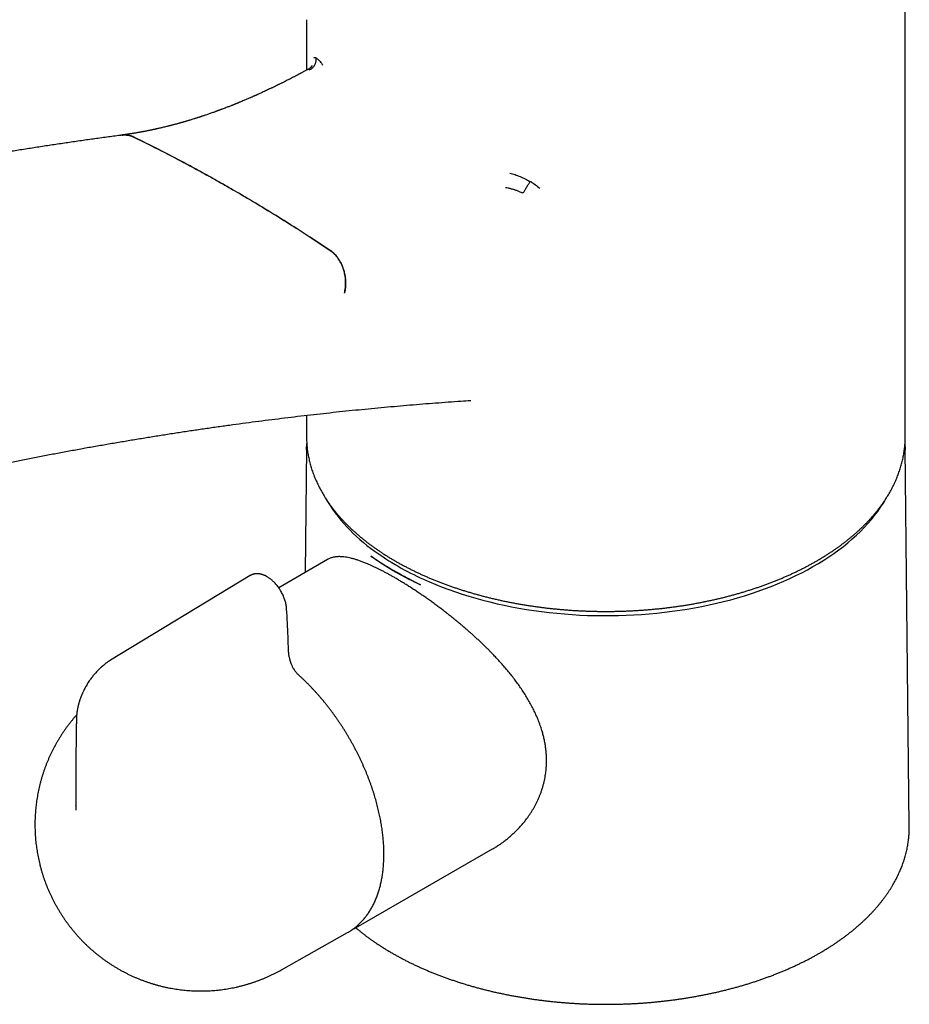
# Model space of a CAD drawing. Header units: millimetres. Extents: x 8 to 853, y 12 to 752.
# Tile 15 of 27: x 641 to 720, y 218 to 305. Entities that reach past the tile are written whole.
import ezdxf

# ---------------------------------------------------------------- set-up
doc = ezdxf.new("R2010")
doc.units = ezdxf.units.MM

msp = doc.modelspace()

# ---------------------------------------------------------------- linework, layer by layer
at = {"color": 7, "linetype": 'Continuous', "lineweight": 30}
for p, q in [((666.188, 304.878), (666.188, 300.41)), ((719.188, 267.951), (719.188, 304.878)), ((666.35, 300.496), (666.349, 300.494)), ((666.188, 269.85), (666.188, 267.951)), ((666.188, 267.951), (666.189, 267.798)), ((719.186, 267.799), (719.188, 267.951)), ((666.185, 266.946), (666.067, 255.937)), ((666.184, 266.8), (666.187, 267.089)), ((719.549, 233.469), (719.191, 266.946)), ((668.051, 257.083), (663.721, 254.583)), ((661.189, 255.653), (648.843, 248.169)), ((661.2, 255.651), (661.193, 255.645)), ((645.764, 235.285), (645.765, 235.326)), ((670.788, 224.6), (682.66, 231.453)), ((669.819, 224.045), (669.892, 224.087)), ((663.969, 220.75), (669.819, 224.045))]:
    msp.add_line(p, q, dxfattribs=at)
at = {"color": 7, "linetype": 'Continuous', "lineweight": 30, "flags": 128}
for points in [[(719.188, 267.083), (719.191, 266.801), (719.191, 266.794)], [(676.536, 255.337), (677.081, 255.096), (677.636, 254.863), (678.202, 254.639), (678.778, 254.424), (679.363, 254.217), (679.958, 254.019), (680.561, 253.831), (681.173, 253.651), (681.793, 253.481), (682.42, 253.32), (683.055, 253.169), (683.696, 253.028), (684.343, 252.897), (684.996, 252.775), (685.654, 252.663), (686.318, 252.561), (686.985, 252.47), (687.657, 252.388), (688.332, 252.317), (689.01, 252.256), (689.691, 252.205), (690.373, 252.165), (691.058, 252.135), (691.743, 252.116), (692.429, 252.107), (693.115, 252.108), (693.801, 252.12), (694.486, 252.142), (695.17, 252.174), (695.853, 252.217), (696.533, 252.27), (697.21, 252.334), (697.884, 252.407), (698.555, 252.491), (699.221, 252.585), (699.884, 252.69), (700.541, 252.804), (701.192, 252.928), (701.838, 253.062), (702.478, 253.206), (703.11, 253.359), (703.736, 253.522), (704.354, 253.694), (704.964, 253.876), (705.565, 254.067), (706.157, 254.267), (706.74, 254.476), (707.314, 254.693), (707.877, 254.92), (708.43, 255.154), (708.972, 255.398), (709.503, 255.649), (710.022, 255.908), (710.529, 256.175), (711.023, 256.449), (711.505, 256.731), (711.974, 257.02), (712.43, 257.317), (712.872, 257.62), (713.3, 257.929), (713.714, 258.245), (714.114, 258.567), (714.498, 258.896), (714.868, 259.229), (715.222, 259.569), (715.56, 259.913), (715.883, 260.263), (716.19, 260.617), (716.48, 260.976), (716.754, 261.339), (717.012, 261.707), (717.252, 262.078), (717.476, 262.452), (717.524, 262.536)], [(719.549, 233.315), (719.549, 233.373), (719.549, 233.469)], [(670.86, 224.642), (670.789, 224.6), (670.717, 224.56)]]:
    msp.add_lwpolyline(points, dxfattribs=at)
at = {"color": 7, "linetype": 'Continuous', "lineweight": 30}
for centre, radius, start, end in [((680.82, 270.175), 15.051, 210.44084, 234.97163), ((686.577, 277.76), 24.568, 234.12923, 245.87615)]:
    msp.add_arc(centre, radius, start, end, dxfattribs=at)
for points, knots in [([(719.187, 304.878), (719.187, 304.919), (719.188, 305.073), (719.184, 305.339), (719.174, 305.676), (719.159, 306.012), (719.145, 306.268), (719.134, 306.411), (719.132, 306.442)], [0, 0, 0, 0, 0.079358, 0.294735, 0.510057, 0.725329, 0.940558, 1, 1, 1, 1]), ([(666.66, 300.809), (666.66, 300.81), (666.66, 300.81), (666.66, 300.808), (666.658, 300.805), (666.656, 300.799), (666.651, 300.788), (666.644, 300.775), (666.636, 300.761), (666.628, 300.748), (666.62, 300.736), (666.612, 300.724), (666.604, 300.713), (666.595, 300.701), (666.582, 300.684), (666.564, 300.663), (666.539, 300.636), (666.506, 300.604), (666.464, 300.569), (666.412, 300.532), (666.372, 300.509), (666.351, 300.497)], [0, 0, 0, 0, 0.0208231, 0.0813415, 0.1349888, 0.1849331, 0.2433507, 0.2993578, 0.3517737, 0.3946708, 0.4287914, 0.4609904, 0.4930108, 0.518316, 0.5534073, 0.5997693, 0.6574251, 0.7263645, 0.8065341, 0.8978158, 1, 1, 1, 1]), ([(666.424, 300.436), (666.458, 300.452), (666.523, 300.481), (666.611, 300.537), (666.687, 300.595), (666.752, 300.655), (666.807, 300.715), (666.843, 300.76), (666.863, 300.787), (666.872, 300.8), (666.88, 300.812), (666.887, 300.823), (666.894, 300.834), (666.917, 300.871), (666.953, 300.937), (666.995, 301.036), (667.026, 301.139), (667.046, 301.244), (667.056, 301.349), (667.053, 301.418), (667.052, 301.453)], [0, 0, 0, 0, 0.087859, 0.170022, 0.245453, 0.313343, 0.379701, 0.43532, 0.448071, 0.460059, 0.47128, 0.481734, 0.491419, 0.500332, 0.584175, 0.668442, 0.752638, 0.836273, 0.918873, 1, 1, 1, 1]), ([(666.842, 301.498), (666.871, 301.513), (666.93, 301.544), (667.006, 301.52), (667.045, 301.508)], [0, 0, 0, 0, 0.499767, 1, 1, 1, 1]), ([(667.045, 301.508), (667.048, 301.5), (667.053, 301.488), (667.058, 301.469), (667.06, 301.46), (667.06, 301.456), (667.06, 301.454)], [0, 0, 0, 0, 0.6060816, 0.8196873, 0.9121363, 1, 1, 1, 1]), ([(667.06, 301.454), (667.101, 301.432), (667.181, 301.388), (667.318, 301.259), (667.465, 301.088), (667.57, 300.935), (667.623, 300.858)], [0, 0, 0, 0, 0.251528, 0.500119, 0.748648, 1, 1, 1, 1]), ([(666.348, 300.498), (666.322, 300.484), (666.249, 300.444), (666.135, 300.381), (666.009, 300.313), (665.901, 300.254), (665.809, 300.205), (665.733, 300.164), (665.669, 300.13), (665.619, 300.103), (665.58, 300.082), (665.547, 300.065), (665.514, 300.047), (665.475, 300.026), (665.429, 300.002), (665.374, 299.973), (665.308, 299.938), (665.232, 299.898), (665.145, 299.853), (664.955, 299.753), (664.67, 299.606), (664.379, 299.457), (664.178, 299.356), (664.064, 299.299), (663.954, 299.244), (663.851, 299.193), (663.762, 299.149), (663.688, 299.113), (663.629, 299.084), (663.581, 299.06), (663.545, 299.043), (663.519, 299.03), (663.499, 299.02), (663.472, 299.007), (663.431, 298.987), (663.374, 298.96), (663.307, 298.927), (663.237, 298.893), (663.163, 298.858), (663.087, 298.821), (662.976, 298.768), (662.828, 298.698), (662.643, 298.611), (662.449, 298.521), (662.249, 298.428), (662.08, 298.351), (661.949, 298.292), (661.862, 298.253), (661.785, 298.218), (661.718, 298.188), (661.663, 298.163), (661.617, 298.143), (661.579, 298.126), (661.543, 298.11), (661.497, 298.09), (661.436, 298.063), (661.357, 298.028), (661.264, 297.988), (661.159, 297.942), (661.042, 297.891), (660.913, 297.836), (660.774, 297.776), (660.624, 297.713), (660.464, 297.646), (660.332, 297.591), (660.232, 297.55), (660.166, 297.522), (660.102, 297.496), (660.045, 297.473), (659.998, 297.454), (659.962, 297.439), (659.937, 297.429), (659.917, 297.421), (659.896, 297.413), (659.872, 297.403), (659.838, 297.389), (659.794, 297.372), (659.74, 297.35), (659.681, 297.326), (659.621, 297.302), (659.561, 297.279), (659.432, 297.228), (659.27, 297.164), (659.072, 297.088), (658.905, 297.024), (658.764, 296.971), (658.652, 296.929), (658.572, 296.899), (658.496, 296.87), (658.426, 296.845), (658.369, 296.824), (658.324, 296.807), (658.292, 296.796), (658.269, 296.787), (658.247, 296.779), (658.219, 296.769), (658.183, 296.756), (658.139, 296.74), (658.087, 296.721), (657.949, 296.672), (657.729, 296.594), (657.427, 296.489), (657.205, 296.413), (657.059, 296.364), (656.992, 296.342), (656.93, 296.322), (656.877, 296.304), (656.836, 296.291), (656.807, 296.281), (656.786, 296.274), (656.766, 296.268), (656.742, 296.26), (656.711, 296.25), (656.674, 296.238), (656.625, 296.222), (656.564, 296.202), (656.493, 296.179), (656.42, 296.156), (656.348, 296.133), (656.277, 296.111), (656.176, 296.079), (656.049, 296.04), (655.909, 295.997), (655.788, 295.96), (655.686, 295.93), (655.586, 295.9), (655.491, 295.872), (655.413, 295.849), (655.352, 295.832), (655.309, 295.819), (655.267, 295.807), (655.222, 295.794), (655.168, 295.779), (655.104, 295.761), (655.032, 295.74), (654.957, 295.719), (654.883, 295.698), (654.811, 295.679), (654.716, 295.653), (654.602, 295.622), (654.473, 295.587), (654.356, 295.556), (654.263, 295.532), (654.191, 295.513), (654.137, 295.499), (654.086, 295.486), (654.036, 295.474), (653.984, 295.46), (653.925, 295.445), (653.857, 295.428), (653.75, 295.402), (653.612, 295.368), (653.449, 295.329), (653.306, 295.296), (653.182, 295.267), (653.075, 295.242), (652.977, 295.22), (652.89, 295.201), (652.814, 295.184), (652.756, 295.171), (652.716, 295.163), (652.689, 295.157), (652.665, 295.152), (652.641, 295.146), (652.613, 295.141), (652.578, 295.133), (652.535, 295.124), (652.482, 295.113), (652.407, 295.097), (652.312, 295.077), (652.201, 295.055), (652.089, 295.032), (651.978, 295.01), (651.886, 294.993), (651.814, 294.979), (651.764, 294.969), (651.719, 294.961), (651.679, 294.953), (651.643, 294.947), (651.61, 294.94), (651.573, 294.934), (651.526, 294.925), (651.469, 294.915), (651.402, 294.903), (651.33, 294.89), (651.238, 294.874), (651.13, 294.855), (651.013, 294.836), (650.911, 294.819), (650.823, 294.804), (650.744, 294.792), (650.671, 294.78), (650.605, 294.77), (650.555, 294.762), (650.517, 294.757), (650.485, 294.752), (650.444, 294.746), (650.39, 294.738), (650.322, 294.727), (650.238, 294.715), (650.141, 294.702), (650.032, 294.686), (649.941, 294.674), (649.887, 294.667), (649.873, 294.665)], [0, 0, 0, 0, 0.004421, 0.012546, 0.019809, 0.026211, 0.031321, 0.035707, 0.039369, 0.042307, 0.04452, 0.046051, 0.048031, 0.050236, 0.052804, 0.055987, 0.05979, 0.064212, 0.069253, 0.074848, 0.097213, 0.118909, 0.12559, 0.132205, 0.138754, 0.144875, 0.150205, 0.154285, 0.157736, 0.160557, 0.162749, 0.164029, 0.164966, 0.166395, 0.168629, 0.172262, 0.176236, 0.18037, 0.184664, 0.189118, 0.193733, 0.20413, 0.215015, 0.226348, 0.238129, 0.250307, 0.256053, 0.261188, 0.265713, 0.269627, 0.272931, 0.2756, 0.277715, 0.279627, 0.281907, 0.285817, 0.290498, 0.295948, 0.302168, 0.309139, 0.31675, 0.324984, 0.333842, 0.343325, 0.353432, 0.357295, 0.361242, 0.365212, 0.368659, 0.37145, 0.373586, 0.375, 0.375983, 0.377172, 0.378638, 0.380382, 0.383174, 0.386472, 0.390092, 0.393683, 0.397237, 0.400754, 0.41683, 0.426258, 0.436258, 0.446857, 0.451583, 0.456419, 0.461243, 0.465424, 0.468874, 0.471593, 0.47358, 0.474633, 0.475807, 0.477482, 0.479659, 0.482337, 0.485516, 0.488957, 0.507295, 0.525345, 0.543713, 0.547818, 0.551947, 0.555852, 0.55907, 0.561589, 0.563411, 0.564369, 0.565455, 0.566939, 0.568822, 0.571103, 0.573783, 0.577769, 0.582264, 0.586741, 0.591149, 0.595489, 0.59976, 0.609557, 0.618973, 0.625466, 0.631765, 0.637871, 0.643783, 0.649374, 0.652328, 0.654991, 0.657364, 0.660004, 0.663348, 0.667397, 0.67186, 0.676664, 0.6813, 0.685756, 0.690033, 0.698932, 0.706939, 0.714132, 0.720787, 0.72429, 0.727633, 0.730814, 0.733926, 0.73694, 0.740618, 0.744958, 0.749725, 0.760635, 0.77086, 0.7804, 0.787625, 0.794402, 0.800602, 0.806113, 0.810936, 0.81507, 0.816975, 0.818688, 0.82021, 0.821549, 0.823205, 0.825413, 0.828198, 0.831559, 0.835407, 0.842514, 0.849631, 0.856758, 0.863897, 0.87088, 0.87441, 0.877622, 0.880518, 0.883095, 0.885356, 0.887304, 0.889549, 0.892515, 0.896205, 0.900619, 0.905414, 0.910025, 0.918524, 0.926283, 0.932586, 0.9383, 0.943446, 0.948028, 0.952491, 0.956248, 0.957757, 0.95984, 0.962511, 0.965769, 0.970415, 0.975893, 0.982204, 0.989348, 0.997324, 1, 1, 1, 1]), ([(650.897, 294.487), (650.836, 294.515), (650.714, 294.57), (650.525, 294.628), (650.336, 294.666), (650.145, 294.683), (649.956, 294.676), (649.816, 294.661), (649.741, 294.641), (649.727, 294.637)], [0, 0, 0, 0, 0.1601501, 0.3208726, 0.4815951, 0.6417452, 0.8018954, 0.9626178, 1, 1, 1, 1]), ([(649.872, 294.656), (649.764, 294.642), (649.257, 294.575), (648.351, 294.454), (647.153, 294.289), (645.954, 294.119), (644.753, 293.944), (643.551, 293.765), (642.348, 293.581), (641.144, 293.393), (639.939, 293.199), (638.732, 293.002), (637.524, 292.799), (636.315, 292.592), (635.104, 292.38), (633.893, 292.163), (632.68, 291.942), (631.466, 291.716), (630.251, 291.486), (629.035, 291.251), (627.818, 291.011), (626.6, 290.766), (625.38, 290.517), (624.16, 290.264), (622.938, 290.005), (621.715, 289.742), (620.491, 289.474), (619.267, 289.202), (618.041, 288.925), (616.814, 288.644), (615.586, 288.357), (614.357, 288.066), (613.127, 287.771), (611.896, 287.471), (610.664, 287.166), (609.431, 286.857), (608.197, 286.543), (606.962, 286.224), (605.726, 285.901), (604.49, 285.573), (603.252, 285.241), (602.014, 284.904), (600.774, 284.562), (599.534, 284.216), (598.571, 283.944), (598.021, 283.787), (597.886, 283.749)], [0, 0, 0, 0, 0.006356, 0.029822, 0.053288, 0.076755, 0.100222, 0.12369, 0.147158, 0.170627, 0.194097, 0.217567, 0.241037, 0.264508, 0.28798, 0.311452, 0.334924, 0.358397, 0.38187, 0.405344, 0.428819, 0.452293, 0.475768, 0.499244, 0.52272, 0.546196, 0.569673, 0.59315, 0.616628, 0.640106, 0.663584, 0.687063, 0.710542, 0.734022, 0.757501, 0.780982, 0.804462, 0.827943, 0.851424, 0.874905, 0.898387, 0.921869, 0.945352, 0.968834, 0.992317, 1, 1, 1, 1]), ([(649.872, 294.656), (649.914, 294.661), (649.996, 294.67), (650.117, 294.671), (650.236, 294.666), (650.355, 294.651), (650.483, 294.627), (650.617, 294.59), (650.758, 294.541), (650.849, 294.499), (650.895, 294.478)], [0, 0, 0, 0, 0.125309, 0.239305, 0.353613, 0.469257, 0.585227, 0.725352, 0.862404, 1, 1, 1, 1]), ([(668.284, 284.439), (667.813, 284.753), (666.871, 285.381), (665.449, 286.3), (664.022, 287.202), (662.588, 288.085), (661.148, 288.95), (659.701, 289.796), (658.248, 290.624), (656.788, 291.434), (655.323, 292.225), (653.852, 292.996), (652.376, 293.749), (651.388, 294.235), (650.895, 294.478)], [0, 0, 0, 0, 0.0831363, 0.1662748, 0.2494112, 0.3326256, 0.4158422, 0.4990566, 0.582507, 0.6659595, 0.7494098, 0.8329391, 0.9164707, 1, 1, 1, 1]), ([(650.897, 294.487), (651.389, 294.246), (652.372, 293.762), (653.841, 293.013), (655.306, 292.245), (656.766, 291.457), (658.222, 290.65), (659.674, 289.823), (661.122, 288.976), (662.566, 288.11), (664.005, 287.224), (665.438, 286.318), (666.866, 285.395), (667.813, 284.764), (668.287, 284.449)], [0, 0, 0, 0, 0.083136, 0.1662742, 0.2494102, 0.3326244, 0.4158409, 0.4990551, 0.5825056, 0.6659583, 0.7494089, 0.8329385, 0.9164704, 1, 1, 1, 1]), ([(684.178, 291.301), (684.334, 291.257), (684.644, 291.171), (685.101, 290.994), (685.548, 290.785), (685.831, 290.619), (685.973, 290.535)], [0, 0, 0, 0, 0.251352, 0.499881, 0.748472, 1, 1, 1, 1]), ([(685.971, 290.531), (685.946, 290.491), (685.895, 290.414), (685.816, 290.29), (685.733, 290.157), (685.65, 290.018), (685.569, 289.88), (685.493, 289.746), (685.424, 289.621), (685.383, 289.543), (685.362, 289.504)], [0, 0, 0, 0, 0.12516, 0.249398, 0.374132, 0.499752, 0.625517, 0.750617, 0.874975, 1, 1, 1, 1]), ([(685.974, 290.535), (685.975, 290.537), (685.977, 290.539), (685.984, 290.544), (686.003, 290.549), (686.022, 290.546), (686.037, 290.544)], [0, 0, 0, 0, 0.087864, 0.180313, 0.393918, 1, 1, 1, 1]), ([(686.037, 290.544), (686.177, 290.453), (686.458, 290.27), (686.711, 290.06), (686.837, 289.955)], [0, 0, 0, 0, 0.500233, 1, 1, 1, 1]), ([(685.362, 289.504), (685.279, 289.542), (685.114, 289.619), (684.859, 289.722), (684.598, 289.809), (684.334, 289.886), (684.067, 289.952), (683.888, 289.986), (683.799, 290.002)], [0, 0, 0, 0, 0.166721, 0.333291, 0.500029, 0.666741, 0.83337, 1, 1, 1, 1]), ([(668.284, 284.439), (668.327, 284.409), (668.405, 284.355), (668.515, 284.264), (668.637, 284.154), (668.774, 284.012), (668.908, 283.849), (669.015, 283.699), (669.1, 283.567), (669.175, 283.438), (669.245, 283.304), (669.316, 283.155), (669.383, 282.994), (669.442, 282.829), (669.491, 282.671), (669.54, 282.489), (669.586, 282.272), (669.62, 282.041), (669.638, 281.842), (669.646, 281.676), (669.648, 281.487), (669.638, 281.267), (669.613, 281.04), (669.58, 280.837), (669.552, 280.72), (669.539, 280.662)], [0, 0, 0, 0, 0.042119, 0.077539, 0.112958, 0.170521, 0.228659, 0.27088, 0.306352, 0.341823, 0.377809, 0.413795, 0.457337, 0.499456, 0.534876, 0.570295, 0.627858, 0.685996, 0.728115, 0.763535, 0.798955, 0.856518, 0.914656, 0.957328, 1, 1, 1, 1]), ([(669.541, 280.672), (669.559, 280.75), (669.595, 280.907), (669.629, 281.152), (669.648, 281.4), (669.651, 281.651), (669.638, 281.903), (669.609, 282.155), (669.564, 282.404), (669.505, 282.649), (669.429, 282.887), (669.34, 283.118), (669.236, 283.34), (669.12, 283.551), (668.991, 283.749), (668.851, 283.934), (668.701, 284.103), (668.554, 284.243), (668.416, 284.358), (668.33, 284.418), (668.287, 284.449)], [0, 0, 0, 0, 0.057067, 0.114338, 0.17161, 0.228677, 0.285744, 0.343015, 0.400287, 0.457354, 0.514421, 0.571692, 0.628964, 0.686031, 0.743098, 0.800369, 0.857641, 0.914708, 0.957354, 1, 1, 1, 1]), ([(619.097, 260.833), (619.24, 260.871), (619.78, 261.014), (620.717, 261.259), (621.906, 261.566), (623.095, 261.868), (624.282, 262.166), (625.469, 262.459), (626.654, 262.748), (627.838, 263.032), (629.022, 263.311), (630.204, 263.586), (631.385, 263.857), (632.564, 264.123), (633.743, 264.385), (634.921, 264.642), (636.097, 264.894), (637.272, 265.142), (638.446, 265.385), (639.619, 265.624), (640.791, 265.858), (641.962, 266.088), (643.131, 266.313), (644.299, 266.534), (645.466, 266.75), (646.632, 266.961), (647.796, 267.168), (648.959, 267.37), (650.121, 267.568), (651.282, 267.761), (652.441, 267.95), (653.599, 268.134), (654.756, 268.314), (655.911, 268.489), (657.065, 268.659), (658.218, 268.825), (659.37, 268.986), (660.52, 269.143), (661.669, 269.295), (662.816, 269.443), (663.962, 269.586), (665.107, 269.724), (666.251, 269.858), (667.393, 269.987), (668.533, 270.112), (669.672, 270.232), (670.81, 270.348), (671.946, 270.459), (673.081, 270.565), (674.215, 270.667), (675.347, 270.764), (676.477, 270.857), (677.607, 270.945), (678.734, 271.028), (679.775, 271.101), (680.438, 271.145), (680.727, 271.163)], [0, 0, 0, 0, 0.006756, 0.025541, 0.044328, 0.063115, 0.081904, 0.100694, 0.119484, 0.138276, 0.157069, 0.175863, 0.194658, 0.213454, 0.232252, 0.251051, 0.269851, 0.288652, 0.307455, 0.326259, 0.345064, 0.363871, 0.382679, 0.401489, 0.4203, 0.439113, 0.457927, 0.476742, 0.49556, 0.514378, 0.533199, 0.552021, 0.570845, 0.58967, 0.608497, 0.627326, 0.646157, 0.66499, 0.683824, 0.70266, 0.721499, 0.740339, 0.759181, 0.778025, 0.796871, 0.815719, 0.83457, 0.853422, 0.872276, 0.891133, 0.909992, 0.928853, 0.947716, 0.966582, 0.98545, 1, 1, 1, 1]), ([(666.189, 267.793), (666.189, 267.792), (666.19, 267.72), (666.195, 267.575), (666.206, 267.359), (666.223, 267.144), (666.244, 266.928), (666.271, 266.713), (666.303, 266.497), (666.34, 266.282), (666.383, 266.068), (666.43, 265.854), (666.482, 265.64), (666.54, 265.426), (666.602, 265.213), (666.67, 265.001), (666.742, 264.789), (666.82, 264.578), (666.903, 264.367), (666.991, 264.157), (667.084, 263.948), (667.181, 263.739), (667.284, 263.531), (667.392, 263.324), (667.505, 263.118), (667.622, 262.913), (667.745, 262.709), (667.872, 262.506), (668.004, 262.304), (668.141, 262.103), (668.283, 261.903), (668.43, 261.705), (668.581, 261.508), (668.737, 261.311), (668.898, 261.117), (669.064, 260.923), (669.234, 260.731), (669.408, 260.541), (669.587, 260.351), (669.771, 260.164), (669.959, 259.978), (670.152, 259.793), (670.349, 259.61), (670.55, 259.429), (670.756, 259.25), (670.966, 259.072), (671.18, 258.896), (671.398, 258.722), (671.621, 258.549), (671.847, 258.379), (672.078, 258.21), (672.312, 258.043), (672.551, 257.878), (672.793, 257.716), (673.039, 257.555), (673.289, 257.396), (673.543, 257.239), (673.801, 257.085), (674.062, 256.933), (674.326, 256.782), (674.595, 256.634), (674.866, 256.488), (675.142, 256.345), (675.42, 256.204), (675.702, 256.065), (675.987, 255.928), (676.276, 255.794), (676.567, 255.662), (676.862, 255.532), (677.16, 255.405), (677.46, 255.281), (677.764, 255.158), (678.07, 255.039), (678.38, 254.921), (678.692, 254.807), (679.007, 254.695), (679.324, 254.585), (679.644, 254.478), (679.966, 254.374), (680.291, 254.272), (680.618, 254.173), (680.948, 254.077), (681.28, 253.983), (681.614, 253.892), (681.95, 253.804), (682.288, 253.718), (682.629, 253.636), (682.971, 253.556), (683.315, 253.478), (683.661, 253.404), (684.008, 253.332), (684.357, 253.264), (684.708, 253.198), (685.06, 253.135), (685.414, 253.074), (685.77, 253.017), (686.126, 252.963), (686.484, 252.911), (686.843, 252.862), (687.203, 252.816), (687.564, 252.774), (687.926, 252.734), (688.289, 252.697), (688.653, 252.663), (689.018, 252.631), (689.383, 252.603), (689.749, 252.578), (690.116, 252.556), (690.483, 252.536), (690.85, 252.52), (691.218, 252.507), (691.586, 252.496), (691.955, 252.489), (692.323, 252.484), (692.692, 252.483), (693.06, 252.485), (693.429, 252.489), (693.797, 252.497), (694.165, 252.507), (694.533, 252.52), (694.901, 252.537), (695.268, 252.556), (695.634, 252.579), (696, 252.604), (696.366, 252.632), (696.73, 252.663), (697.094, 252.697), (697.457, 252.734), (697.819, 252.774), (698.18, 252.817), (698.541, 252.863), (698.9, 252.912), (699.257, 252.964), (699.614, 253.018), (699.969, 253.076), (700.323, 253.136), (700.675, 253.199), (701.026, 253.265), (701.375, 253.334), (701.723, 253.406), (702.068, 253.48), (702.412, 253.557), (702.754, 253.637), (703.095, 253.72), (703.433, 253.806), (703.769, 253.894), (704.103, 253.985), (704.435, 254.079), (704.764, 254.175), (705.091, 254.274), (705.416, 254.376), (705.739, 254.48), (706.058, 254.587), (706.376, 254.697), (706.69, 254.809), (707.002, 254.924), (707.312, 255.041), (707.618, 255.161), (707.922, 255.283), (708.222, 255.408), (708.52, 255.535), (708.815, 255.665), (709.106, 255.797), (709.394, 255.931), (709.68, 256.068), (709.961, 256.207), (710.24, 256.348), (710.515, 256.492), (710.787, 256.638), (711.055, 256.786), (711.32, 256.936), (711.581, 257.088), (711.838, 257.243), (712.092, 257.4), (712.342, 257.558), (712.588, 257.719), (712.83, 257.882), (713.069, 258.047), (713.303, 258.214), (713.534, 258.383), (713.76, 258.553), (713.983, 258.726), (714.201, 258.9), (714.415, 259.076), (714.625, 259.254), (714.831, 259.434), (715.032, 259.615), (715.229, 259.798), (715.421, 259.983), (715.61, 260.169), (715.793, 260.357), (715.972, 260.546), (716.147, 260.737), (716.317, 260.929), (716.483, 261.123), (716.643, 261.318), (716.799, 261.514), (716.951, 261.712), (717.097, 261.911), (717.239, 262.111), (717.376, 262.312), (717.509, 262.514), (717.636, 262.717), (717.758, 262.922), (717.876, 263.127), (717.989, 263.333), (718.096, 263.541), (718.199, 263.749), (718.297, 263.958), (718.389, 264.167), (718.477, 264.377), (718.56, 264.588), (718.637, 264.8), (718.71, 265.012), (718.777, 265.225), (718.839, 265.438), (718.897, 265.652), (718.949, 265.866), (718.996, 266.081), (719.038, 266.295), (719.074, 266.511), (719.106, 266.726), (719.133, 266.941), (719.154, 267.157), (719.17, 267.373), (719.181, 267.586), (719.185, 267.726), (719.186, 267.795)], [0, 0, 0, 0, 0.000036, 0.004445, 0.008853, 0.013262, 0.017671, 0.022082, 0.026493, 0.030905, 0.035319, 0.039735, 0.044152, 0.048572, 0.052993, 0.057417, 0.061843, 0.066272, 0.070703, 0.075136, 0.079572, 0.084011, 0.088452, 0.092896, 0.097342, 0.10179, 0.106241, 0.110695, 0.11515, 0.119608, 0.124068, 0.12853, 0.132993, 0.137459, 0.141926, 0.146394, 0.150864, 0.155335, 0.159808, 0.164282, 0.168756, 0.173232, 0.177709, 0.182186, 0.186664, 0.191143, 0.195622, 0.200101, 0.204581, 0.209062, 0.213542, 0.218023, 0.222504, 0.226985, 0.231467, 0.235948, 0.240429, 0.24491, 0.249392, 0.253873, 0.258354, 0.262834, 0.267315, 0.271796, 0.276276, 0.280756, 0.285236, 0.289716, 0.294195, 0.298674, 0.303153, 0.307632, 0.312111, 0.316589, 0.321067, 0.325545, 0.330022, 0.3345, 0.338977, 0.343453, 0.34793, 0.352406, 0.356882, 0.361358, 0.365834, 0.370309, 0.374785, 0.37926, 0.383735, 0.388209, 0.392684, 0.397158, 0.401632, 0.406106, 0.41058, 0.415054, 0.419527, 0.424, 0.428474, 0.432947, 0.43742, 0.441893, 0.446366, 0.450838, 0.455311, 0.459783, 0.464256, 0.468728, 0.473201, 0.477673, 0.482145, 0.486617, 0.49109, 0.495562, 0.500034, 0.504506, 0.508978, 0.513451, 0.517923, 0.522395, 0.526867, 0.53134, 0.535812, 0.540285, 0.544757, 0.54923, 0.553702, 0.558175, 0.562648, 0.567121, 0.571594, 0.576067, 0.58054, 0.585014, 0.589487, 0.593961, 0.598435, 0.602909, 0.607383, 0.611858, 0.616332, 0.620807, 0.625282, 0.629757, 0.634232, 0.638708, 0.643184, 0.64766, 0.652136, 0.656612, 0.661089, 0.665566, 0.670043, 0.674521, 0.678999, 0.683477, 0.687955, 0.692433, 0.696912, 0.701391, 0.705871, 0.71035, 0.71483, 0.71931, 0.72379, 0.728271, 0.732751, 0.737232, 0.741713, 0.746195, 0.750676, 0.755158, 0.75964, 0.764122, 0.768604, 0.773086, 0.777568, 0.78205, 0.786531, 0.791013, 0.795495, 0.799976, 0.804457, 0.808938, 0.813419, 0.817899, 0.822378, 0.826857, 0.831335, 0.835813, 0.840289, 0.844765, 0.84924, 0.853713, 0.858185, 0.862656, 0.867126, 0.871594, 0.87606, 0.880524, 0.884987, 0.889448, 0.893906, 0.898363, 0.902817, 0.907269, 0.911718, 0.916165, 0.920609, 0.925051, 0.92949, 0.933927, 0.938361, 0.942793, 0.947222, 0.951648, 0.956073, 0.960495, 0.964914, 0.969332, 0.973748, 0.978162, 0.982575, 0.986987, 0.991397, 0.995806, 1, 1, 1, 1]), ([(666.203, 267.428), (666.201, 267.397), (666.194, 267.294), (666.189, 267.183), (666.188, 267.102), (666.188, 267.093)], [0, 0, 0, 0, 0.276343, 0.922213, 1, 1, 1, 1]), ([(719.188, 267.087), (719.188, 267.092), (719.187, 267.169), (719.182, 267.282), (719.175, 267.391), (719.172, 267.427)], [0, 0, 0, 0, 0.043848, 0.679113, 1, 1, 1, 1]), ([(682.66, 231.454), (682.672, 231.461), (682.784, 231.523), (682.989, 231.651), (683.276, 231.837), (683.557, 232.034), (683.833, 232.242), (684.102, 232.459), (684.364, 232.687), (684.62, 232.924), (684.867, 233.17), (685.107, 233.426), (685.337, 233.69), (685.558, 233.963), (685.751, 234.22), (685.919, 234.459), (686.064, 234.678), (686.203, 234.902), (686.336, 235.131), (686.462, 235.363), (686.582, 235.601), (686.695, 235.843), (686.801, 236.089), (686.9, 236.339), (686.991, 236.593), (687.074, 236.852), (687.15, 237.114), (687.216, 237.38), (687.275, 237.649), (687.324, 237.92), (687.371, 238.233), (687.408, 238.586), (687.431, 238.981), (687.436, 239.38), (687.422, 239.77), (687.391, 240.149), (687.346, 240.518), (687.285, 240.888), (687.21, 241.251), (687.123, 241.606), (687.017, 241.98), (686.886, 242.381), (686.728, 242.807), (686.551, 243.232), (686.355, 243.656), (686.143, 244.077), (685.913, 244.497), (685.667, 244.914), (685.41, 245.321), (685.145, 245.718), (684.871, 246.104), (684.586, 246.488), (684.299, 246.856), (684.011, 247.21), (683.724, 247.55), (683.429, 247.887), (683.133, 248.214), (682.837, 248.531), (682.565, 248.814), (682.313, 249.07), (682.081, 249.3), (681.846, 249.529), (681.608, 249.757), (681.368, 249.983), (681.124, 250.207), (680.878, 250.43), (680.629, 250.652), (680.378, 250.872), (680.124, 251.09), (679.868, 251.307), (679.61, 251.522), (679.351, 251.735), (679.09, 251.946), (678.827, 252.154), (678.542, 252.377), (678.235, 252.614), (677.904, 252.864), (677.572, 253.11), (677.238, 253.352), (676.905, 253.59), (676.572, 253.823), (676.239, 254.051), (675.908, 254.274), (675.578, 254.491), (675.251, 254.702), (674.927, 254.906), (674.621, 255.095), (674.334, 255.268), (674.065, 255.426), (673.799, 255.58), (673.536, 255.728), (673.277, 255.87), (673.021, 256.007), (672.769, 256.138), (672.521, 256.263), (672.277, 256.382), (672.038, 256.494), (671.803, 256.6), (671.542, 256.712), (671.258, 256.828), (670.954, 256.943), (670.66, 257.043), (670.377, 257.129), (670.106, 257.2), (669.845, 257.257), (669.596, 257.298), (669.382, 257.322), (669.199, 257.332), (669.044, 257.334), (668.894, 257.327), (668.749, 257.313), (668.611, 257.29), (668.477, 257.259), (668.349, 257.22), (668.227, 257.172), (668.127, 257.126), (668.071, 257.093), (668.052, 257.082)], [0, 0, 0, 0, 0.001168, 0.010234, 0.019306, 0.028471, 0.037636, 0.046828, 0.05602, 0.065273, 0.074525, 0.083807, 0.093088, 0.102358, 0.111637, 0.118572, 0.125511, 0.132486, 0.139461, 0.146451, 0.153441, 0.160506, 0.16757, 0.174653, 0.181735, 0.188895, 0.196055, 0.203235, 0.210416, 0.217639, 0.224868, 0.235082, 0.245297, 0.255574, 0.265852, 0.27523, 0.284607, 0.294032, 0.303458, 0.31232, 0.321192, 0.332146, 0.3431, 0.354121, 0.365142, 0.376233, 0.387324, 0.398474, 0.409623, 0.420211, 0.430799, 0.441432, 0.452064, 0.461736, 0.471408, 0.481112, 0.490816, 0.49992, 0.509032, 0.515967, 0.522906, 0.529873, 0.53684, 0.54382, 0.550799, 0.557837, 0.564874, 0.571925, 0.578976, 0.586086, 0.593197, 0.600322, 0.607447, 0.614604, 0.621766, 0.630698, 0.639637, 0.648681, 0.657724, 0.666803, 0.675881, 0.685041, 0.694201, 0.703401, 0.712601, 0.721804, 0.731018, 0.738944, 0.746871, 0.754797, 0.762783, 0.770771, 0.778758, 0.786814, 0.794871, 0.802927, 0.811045, 0.819164, 0.827281, 0.838783, 0.850284, 0.861859, 0.873433, 0.885087, 0.896741, 0.908463, 0.920185, 0.928466, 0.936752, 0.945119, 0.953487, 0.961876, 0.970265, 0.978702, 0.987139, 0.995596, 1, 1, 1, 1]), ([(676.289, 254.832), (676.106, 254.916), (675.74, 255.085), (675.207, 255.349), (674.686, 255.62), (674.177, 255.899), (673.684, 256.184), (673.207, 256.475), (672.746, 256.771), (672.298, 257.073), (672.011, 257.281), (671.867, 257.384)], [0, 0, 0, 0, 0.112, 0.224, 0.336, 0.448, 0.56, 0.67, 0.78, 0.89, 1, 1, 1, 1]), ([(671.867, 257.384), (672.083, 257.244), (672.516, 256.961), (673.2, 256.53), (673.92, 256.098), (674.685, 255.672), (675.476, 255.253), (676.018, 254.972), (676.289, 254.832)], [0, 0, 0, 0, 0.1656558, 0.3326622, 0.5003121, 0.6677734, 0.8344518, 1, 1, 1, 1]), ([(664.425, 252.701), (664.42, 252.761), (664.411, 252.878), (664.382, 253.056), (664.345, 253.23), (664.299, 253.401), (664.246, 253.566), (664.184, 253.736), (664.111, 253.908), (664.027, 254.081), (663.94, 254.243), (663.849, 254.395), (663.749, 254.547), (663.641, 254.696), (663.525, 254.841), (663.41, 254.972), (663.297, 255.09), (663.187, 255.194), (663.08, 255.287), (662.979, 255.368), (662.882, 255.438), (662.794, 255.497), (662.716, 255.545), (662.652, 255.582), (662.606, 255.606), (662.569, 255.625), (662.534, 255.642), (662.49, 255.662), (662.438, 255.685), (662.375, 255.71), (662.304, 255.735), (662.228, 255.758), (662.154, 255.778), (662.085, 255.792), (662.017, 255.804), (661.947, 255.812), (661.87, 255.818), (661.79, 255.82), (661.712, 255.816), (661.639, 255.809), (661.575, 255.799), (661.516, 255.786), (661.461, 255.772), (661.403, 255.754), (661.34, 255.73), (661.269, 255.699), (661.222, 255.672), (661.198, 255.658)], [0, 0, 0, 0, 0.036251, 0.071298, 0.1052, 0.137997, 0.16972, 0.200394, 0.235847, 0.269855, 0.302455, 0.333672, 0.363461, 0.398712, 0.432105, 0.463858, 0.493983, 0.522488, 0.549376, 0.574652, 0.598316, 0.620096, 0.638757, 0.6541, 0.666074, 0.671641, 0.679701, 0.690274, 0.702916, 0.716038, 0.733738, 0.752025, 0.769039, 0.785105, 0.799718, 0.8161, 0.833902, 0.852903, 0.872407, 0.888837, 0.904348, 0.918487, 0.931982, 0.945218, 0.961298, 0.980222, 1, 1, 1, 1]), ([(664.594, 249.033), (664.579, 249.439), (664.549, 250.25), (664.493, 251.472), (664.447, 252.292), (664.425, 252.701)], [0, 0, 0, 0, 0.333314, 0.666637, 1, 1, 1, 1]), ([(665.496, 246.844), (665.462, 246.875), (665.398, 246.936), (665.308, 247.035), (665.229, 247.134), (665.153, 247.24), (665.081, 247.352), (665.015, 247.467), (664.96, 247.573), (664.916, 247.666), (664.881, 247.747), (664.853, 247.816), (664.83, 247.875), (664.81, 247.93), (664.792, 247.981), (664.776, 248.029), (664.762, 248.073), (664.748, 248.117), (664.735, 248.16), (664.723, 248.206), (664.709, 248.258), (664.692, 248.325), (664.673, 248.409), (664.652, 248.511), (664.632, 248.628), (664.614, 248.758), (664.6, 248.896), (664.595, 248.988), (664.593, 249.034)], [0, 0, 0, 0, 0.057907, 0.11144, 0.161157, 0.207423, 0.264095, 0.315248, 0.360911, 0.401006, 0.435412, 0.463999, 0.487803, 0.510889, 0.533616, 0.552806, 0.571719, 0.590351, 0.608696, 0.626968, 0.648915, 0.675913, 0.713835, 0.758708, 0.810528, 0.869234, 0.934675, 1, 1, 1, 1]), ([(648.843, 248.169), (648.823, 248.157), (648.786, 248.134), (648.734, 248.101), (648.689, 248.072), (648.652, 248.047), (648.623, 248.028), (648.6, 248.012), (648.579, 247.998), (648.557, 247.982), (648.519, 247.955), (648.465, 247.916), (648.398, 247.866), (648.331, 247.814), (648.265, 247.762), (648.205, 247.712), (648.153, 247.669), (648.109, 247.631), (648.064, 247.591), (648.015, 247.547), (647.966, 247.503), (647.922, 247.462), (647.879, 247.421), (647.831, 247.374), (647.776, 247.32), (647.717, 247.26), (647.657, 247.198), (647.571, 247.106), (647.464, 246.986), (647.34, 246.839), (647.227, 246.698), (647.121, 246.56), (647.011, 246.408), (646.896, 246.24), (646.778, 246.055), (646.677, 245.884), (646.587, 245.724), (646.508, 245.573), (646.44, 245.435), (646.384, 245.316), (646.342, 245.222), (646.306, 245.14), (646.28, 245.079), (646.263, 245.037), (646.251, 245.007), (646.237, 244.972), (646.219, 244.925), (646.195, 244.862), (646.164, 244.78), (646.132, 244.688), (646.101, 244.596), (646.075, 244.514), (646.052, 244.437), (646.03, 244.362), (646.009, 244.286), (645.988, 244.208), (645.967, 244.125), (645.949, 244.047), (645.935, 243.981), (645.925, 243.932), (645.915, 243.885), (645.905, 243.831), (645.892, 243.763), (645.88, 243.689), (645.869, 243.616), (645.86, 243.554), (645.853, 243.5), (645.847, 243.449), (645.842, 243.396), (645.836, 243.335), (645.83, 243.268), (645.825, 243.189), (645.82, 243.098), (645.818, 243.032), (645.817, 242.995)], [0, 0, 0, 0, 0.011876, 0.02212, 0.030746, 0.038366, 0.044064, 0.048097, 0.052216, 0.056761, 0.06173, 0.075102, 0.089711, 0.10321, 0.117135, 0.130752, 0.141694, 0.14972, 0.158991, 0.170935, 0.181971, 0.191128, 0.20024, 0.210783, 0.223213, 0.237138, 0.250893, 0.264291, 0.296832, 0.327214, 0.355543, 0.382646, 0.409455, 0.444125, 0.478315, 0.512203, 0.537512, 0.564233, 0.592396, 0.609679, 0.626795, 0.641108, 0.652347, 0.658127, 0.662541, 0.667879, 0.675924, 0.686687, 0.700187, 0.717556, 0.7332, 0.747049, 0.759089, 0.772117, 0.784638, 0.797551, 0.811269, 0.826549, 0.836198, 0.844324, 0.851264, 0.860008, 0.871266, 0.88487, 0.897424, 0.907677, 0.915862, 0.924141, 0.933013, 0.942446, 0.954211, 0.966736, 0.981711, 1, 1, 1, 1]), ([(669.896, 224.09), (669.925, 224.107), (670.001, 224.151), (670.121, 224.228), (670.256, 224.32), (670.389, 224.416), (670.518, 224.516), (670.645, 224.621), (670.769, 224.73), (670.89, 224.843), (671.008, 224.961), (671.124, 225.082), (671.236, 225.208), (671.345, 225.338), (671.451, 225.472), (671.554, 225.609), (671.654, 225.751), (671.751, 225.897), (671.844, 226.047), (671.935, 226.2), (672.021, 226.358), (672.105, 226.519), (672.185, 226.683), (672.262, 226.852), (672.335, 227.023), (672.405, 227.199), (672.471, 227.377), (672.533, 227.56), (672.592, 227.745), (672.648, 227.933), (672.7, 228.125), (672.748, 228.32), (672.792, 228.517), (672.833, 228.718), (672.871, 228.921), (672.904, 229.127), (672.934, 229.336), (672.96, 229.548), (672.983, 229.762), (673.001, 229.978), (673.016, 230.197), (673.028, 230.418), (673.035, 230.641), (673.039, 230.866), (673.039, 231.093), (673.035, 231.323), (673.028, 231.554), (673.017, 231.787), (673.002, 232.021), (672.984, 232.258), (672.962, 232.496), (672.936, 232.735), (672.907, 232.976), (672.874, 233.218), (672.837, 233.461), (672.797, 233.705), (672.753, 233.951), (672.706, 234.197), (672.655, 234.444), (672.601, 234.692), (672.543, 234.941), (672.481, 235.191), (672.417, 235.441), (672.348, 235.691), (672.276, 235.942), (672.201, 236.193), (672.123, 236.444), (672.041, 236.696), (671.956, 236.947), (671.868, 237.199), (671.776, 237.45), (671.681, 237.701), (671.583, 237.952), (671.482, 238.202), (671.378, 238.452), (671.271, 238.701), (671.16, 238.95), (671.047, 239.198), (670.931, 239.445), (670.812, 239.691), (670.69, 239.936), (670.565, 240.181), (670.437, 240.424), (670.307, 240.665), (670.174, 240.906), (670.038, 241.145), (669.9, 241.382), (669.759, 241.618), (669.616, 241.853), (669.47, 242.085), (669.322, 242.316), (669.171, 242.545), (669.018, 242.772), (668.863, 242.997), (668.706, 243.22), (668.546, 243.44), (668.385, 243.659), (668.221, 243.875), (668.056, 244.088), (667.888, 244.299), (667.719, 244.508), (667.548, 244.714), (667.375, 244.917), (667.2, 245.117), (667.024, 245.315), (666.846, 245.51), (666.666, 245.701), (666.486, 245.89), (666.303, 246.075), (666.12, 246.258), (665.935, 246.437), (665.749, 246.612), (665.602, 246.748), (665.517, 246.824), (665.495, 246.843)], [0, 0, 0, 0, 0.005483, 0.014291, 0.0231, 0.031911, 0.040725, 0.049545, 0.058371, 0.067204, 0.076045, 0.084895, 0.093756, 0.102627, 0.11151, 0.120404, 0.129309, 0.138227, 0.147156, 0.156097, 0.165049, 0.174013, 0.182987, 0.19197, 0.200964, 0.209966, 0.218976, 0.227994, 0.237019, 0.24605, 0.255087, 0.264129, 0.273175, 0.282226, 0.291279, 0.300335, 0.309394, 0.318455, 0.327517, 0.33658, 0.345644, 0.354709, 0.363774, 0.372839, 0.381904, 0.390968, 0.400032, 0.409095, 0.418157, 0.427218, 0.436279, 0.445338, 0.454397, 0.463454, 0.47251, 0.481565, 0.490618, 0.499671, 0.508722, 0.517772, 0.526821, 0.535869, 0.544916, 0.553962, 0.563006, 0.57205, 0.581093, 0.590134, 0.599175, 0.608215, 0.617255, 0.626293, 0.635331, 0.644368, 0.653404, 0.66244, 0.671476, 0.680511, 0.689545, 0.698579, 0.707613, 0.716647, 0.72568, 0.734713, 0.743747, 0.75278, 0.761813, 0.770846, 0.779879, 0.788912, 0.797945, 0.806979, 0.816013, 0.825047, 0.834081, 0.843116, 0.852152, 0.861188, 0.870224, 0.879262, 0.888299, 0.897338, 0.906377, 0.915418, 0.924459, 0.9335, 0.942543, 0.951587, 0.960632, 0.969678, 0.978725, 0.987773, 0.996823, 1, 1, 1, 1]), ([(645.834, 243.317), (645.8, 243.278), (645.705, 243.172), (645.554, 242.995), (645.382, 242.786), (645.213, 242.573), (645.049, 242.358), (644.889, 242.14), (644.733, 241.919), (644.581, 241.695), (644.434, 241.469), (644.291, 241.239), (644.152, 241.008), (644.017, 240.774), (643.887, 240.537), (643.761, 240.299), (643.64, 240.058), (643.523, 239.815), (643.411, 239.569), (643.304, 239.322), (643.201, 239.074), (643.102, 238.823), (643.009, 238.571), (642.92, 238.317), (642.836, 238.061), (642.756, 237.804), (642.681, 237.546), (642.611, 237.286), (642.546, 237.026), (642.486, 236.764), (642.43, 236.501), (642.38, 236.237), (642.334, 235.973), (642.293, 235.707), (642.257, 235.441), (642.226, 235.175), (642.2, 234.907), (642.178, 234.64), (642.162, 234.372), (642.15, 234.104), (642.144, 233.835), (642.142, 233.567), (642.145, 233.298), (642.153, 233.029), (642.166, 232.761), (642.184, 232.493), (642.207, 232.225), (642.235, 231.957), (642.268, 231.69), (642.305, 231.423), (642.348, 231.157), (642.395, 230.892), (642.448, 230.627), (642.505, 230.363), (642.567, 230.101), (642.634, 229.838), (642.706, 229.577), (642.782, 229.318), (642.864, 229.059), (642.95, 228.801), (643.041, 228.545), (643.137, 228.291), (643.238, 228.038), (643.343, 227.786), (643.454, 227.536), (643.569, 227.288), (643.688, 227.042), (643.813, 226.797), (643.942, 226.555), (644.076, 226.315), (644.214, 226.077), (644.357, 225.841), (644.505, 225.608), (644.657, 225.377), (644.814, 225.148), (644.975, 224.923), (645.14, 224.7), (645.31, 224.48), (645.484, 224.263), (645.662, 224.05), (645.845, 223.839), (646.031, 223.632), (646.222, 223.428), (646.417, 223.227), (646.615, 223.031), (646.818, 222.838), (647.024, 222.648), (647.233, 222.463), (647.447, 222.281), (647.663, 222.104), (647.884, 221.93), (648.107, 221.761), (648.334, 221.596), (648.564, 221.436), (648.796, 221.279), (649.032, 221.128), (649.271, 220.981), (649.512, 220.838), (649.756, 220.7), (650.003, 220.567), (650.252, 220.439), (650.503, 220.315), (650.757, 220.196), (651.013, 220.082), (651.27, 219.973), (651.53, 219.87), (651.792, 219.771), (652.055, 219.677), (652.32, 219.588), (652.586, 219.505), (652.854, 219.426), (653.124, 219.353), (653.394, 219.285), (653.666, 219.222), (653.938, 219.164), (654.212, 219.112), (654.486, 219.064), (654.761, 219.022), (655.037, 218.986), (655.313, 218.954), (655.589, 218.928), (655.866, 218.907), (656.143, 218.892), (656.421, 218.882), (656.698, 218.877), (656.975, 218.877), (657.252, 218.882), (657.528, 218.893), (657.805, 218.909), (658.08, 218.93), (658.355, 218.957), (658.63, 218.989), (658.904, 219.025), (659.176, 219.067), (659.448, 219.115), (659.719, 219.167), (659.988, 219.224), (660.256, 219.287), (660.523, 219.354), (660.789, 219.426), (661.053, 219.504), (661.315, 219.586), (661.575, 219.673), (661.834, 219.765), (662.091, 219.862), (662.346, 219.964), (662.598, 220.07), (662.849, 220.181), (663.097, 220.297), (663.343, 220.417), (663.587, 220.542), (663.795, 220.653), (663.921, 220.724), (663.968, 220.751)], [0, 0, 0, 0, 0.003794, 0.010376, 0.016956, 0.023533, 0.030108, 0.036679, 0.043248, 0.049815, 0.056379, 0.06294, 0.069498, 0.076054, 0.082608, 0.089159, 0.095708, 0.102254, 0.108798, 0.11534, 0.12188, 0.128418, 0.134953, 0.141487, 0.148019, 0.154549, 0.161077, 0.167604, 0.174129, 0.180653, 0.187176, 0.193698, 0.200219, 0.206739, 0.213258, 0.219777, 0.226296, 0.232815, 0.239334, 0.245853, 0.252373, 0.258893, 0.265415, 0.271939, 0.278464, 0.284991, 0.29152, 0.298052, 0.304588, 0.311126, 0.317668, 0.324215, 0.330765, 0.337321, 0.343882, 0.350448, 0.357021, 0.363599, 0.370185, 0.376777, 0.383377, 0.389985, 0.396601, 0.403225, 0.409857, 0.416498, 0.423148, 0.429807, 0.436475, 0.443152, 0.449838, 0.456533, 0.463237, 0.46995, 0.476672, 0.483401, 0.490139, 0.496884, 0.503637, 0.510396, 0.517162, 0.523934, 0.530712, 0.537495, 0.544282, 0.551074, 0.557869, 0.564667, 0.571468, 0.578272, 0.585077, 0.591883, 0.598691, 0.605499, 0.612307, 0.619115, 0.625923, 0.63273, 0.639536, 0.64634, 0.653144, 0.659945, 0.666744, 0.673542, 0.680337, 0.687129, 0.693919, 0.700706, 0.707491, 0.714272, 0.721051, 0.727826, 0.734599, 0.741368, 0.748134, 0.754896, 0.761655, 0.768411, 0.775163, 0.781912, 0.788658, 0.7954, 0.802139, 0.808874, 0.815606, 0.822334, 0.829059, 0.83578, 0.842498, 0.849212, 0.855923, 0.862631, 0.869335, 0.876035, 0.882733, 0.889427, 0.896117, 0.902804, 0.909488, 0.916169, 0.922846, 0.92952, 0.936191, 0.942858, 0.949522, 0.956183, 0.962841, 0.969495, 0.976146, 0.982794, 0.989439, 0.996081, 1, 1, 1, 1]), ([(645.817, 242.995), (645.814, 242.853), (645.809, 242.574), (645.802, 242.163), (645.796, 241.771), (645.791, 241.395), (645.786, 241.039), (645.782, 240.702), (645.778, 240.385), (645.775, 240.085), (645.773, 239.801), (645.77, 239.532), (645.768, 239.28), (645.767, 239.046), (645.766, 238.83), (645.764, 238.634), (645.764, 238.456), (645.763, 238.297), (645.762, 238.157), (645.762, 238.041), (645.762, 237.949), (645.761, 237.878), (645.761, 237.817), (645.761, 237.766), (645.761, 237.721), (645.761, 237.673), (645.761, 237.615), (645.761, 237.543), (645.76, 237.457), (645.76, 237.358), (645.76, 237.244), (645.76, 237.11), (645.76, 236.955), (645.76, 236.777), (645.76, 236.582), (645.76, 236.37), (645.761, 236.139), (645.761, 235.896), (645.762, 235.641), (645.763, 235.451), (645.764, 235.344), (645.764, 235.326)], [0, 0, 0, 0, 0.056633, 0.110883, 0.162748, 0.212227, 0.259317, 0.30324, 0.344855, 0.384163, 0.421162, 0.45646, 0.489363, 0.51987, 0.54798, 0.573694, 0.596615, 0.617225, 0.635521, 0.651505, 0.662074, 0.671315, 0.67923, 0.685816, 0.691083, 0.696801, 0.70432, 0.71364, 0.724761, 0.737683, 0.752407, 0.768933, 0.789579, 0.812486, 0.837651, 0.865076, 0.89476, 0.926703, 0.958889, 0.993083, 1, 1, 1, 1]), ([(645.764, 235.293), (645.764, 235.281), (645.764, 235.26), (645.764, 235.233), (645.764, 235.212), (645.764, 235.194), (645.764, 235.175), (645.764, 235.149), (645.764, 235.12), (645.763, 235.091), (645.763, 235.066), (645.763, 235.04), (645.762, 235.018), (645.762, 234.998), (645.761, 234.982), (645.761, 234.966), (645.76, 234.952), (645.76, 234.936), (645.759, 234.923), (645.759, 234.918), (645.758, 234.906), (645.757, 234.898), (645.756, 234.891), (645.756, 234.892), (645.756, 234.892)], [0, 0, 0, 0, 0.046606, 0.080695, 0.104511, 0.128741, 0.154821, 0.182336, 0.237319, 0.280218, 0.315611, 0.360123, 0.405788, 0.440555, 0.474844, 0.515579, 0.577528, 0.635472, 0.715035, 0.794506, 0.847917, 0.899368, 0.965216, 1, 1, 1, 1]), ([(670.552, 224.472), (670.558, 224.467), (670.633, 224.402), (670.783, 224.279), (671, 224.102), (671.222, 223.928), (671.448, 223.755), (671.678, 223.584), (671.912, 223.416), (672.15, 223.249), (672.392, 223.084), (672.638, 222.921), (672.888, 222.76), (673.141, 222.601), (673.398, 222.444), (673.659, 222.29), (673.924, 222.137), (674.192, 221.987), (674.463, 221.839), (674.738, 221.693), (675.017, 221.55), (675.299, 221.408), (675.584, 221.269), (675.872, 221.133), (676.164, 220.998), (676.458, 220.867), (676.756, 220.737), (677.057, 220.61), (677.361, 220.485), (677.667, 220.363), (677.977, 220.244), (678.289, 220.127), (678.604, 220.012), (678.922, 219.9), (679.242, 219.79), (679.565, 219.684), (679.891, 219.579), (680.219, 219.478), (680.549, 219.379), (680.881, 219.283), (681.216, 219.189), (681.553, 219.098), (681.892, 219.01), (682.233, 218.925), (682.576, 218.842), (682.921, 218.762), (683.268, 218.685), (683.616, 218.611), (683.966, 218.54), (684.318, 218.471), (684.672, 218.405), (685.027, 218.342), (685.383, 218.282), (685.741, 218.225), (686.1, 218.171), (686.461, 218.119), (686.823, 218.071), (687.185, 218.025), (687.549, 217.982), (687.914, 217.942), (688.279, 217.906), (688.646, 217.872), (689.013, 217.841), (689.381, 217.813), (689.75, 217.788), (690.119, 217.765), (690.488, 217.746), (690.858, 217.73), (691.229, 217.717), (691.6, 217.707), (691.97, 217.7), (692.341, 217.695), (692.712, 217.694), (693.083, 217.696), (693.454, 217.7), (693.825, 217.708), (694.196, 217.719), (694.566, 217.732), (694.936, 217.749), (695.306, 217.768), (695.675, 217.791), (696.043, 217.816), (696.411, 217.845), (696.778, 217.876), (697.145, 217.91), (697.51, 217.948), (697.875, 217.988), (698.238, 218.031), (698.601, 218.077), (698.963, 218.126), (699.323, 218.178), (699.682, 218.232), (700.04, 218.29), (700.396, 218.35), (700.751, 218.414), (701.104, 218.48), (701.456, 218.549), (701.806, 218.621), (702.154, 218.695), (702.501, 218.773), (702.845, 218.853), (703.188, 218.936), (703.529, 219.022), (703.868, 219.11), (704.204, 219.201), (704.539, 219.295), (704.871, 219.392), (705.201, 219.491), (705.528, 219.593), (705.853, 219.698), (706.176, 219.805), (706.496, 219.915), (706.813, 220.027), (707.128, 220.142), (707.44, 220.259), (707.749, 220.379), (708.055, 220.502), (708.359, 220.627), (708.659, 220.754), (708.956, 220.884), (709.251, 221.016), (709.542, 221.151), (709.83, 221.288), (710.114, 221.427), (710.396, 221.569), (710.674, 221.712), (710.949, 221.859), (711.22, 222.007), (711.487, 222.158), (711.751, 222.31), (712.012, 222.465), (712.268, 222.622), (712.521, 222.781), (712.771, 222.943), (713.016, 223.106), (713.258, 223.271), (713.495, 223.438), (713.729, 223.607), (713.958, 223.778), (714.184, 223.951), (714.405, 224.126), (714.622, 224.303), (714.836, 224.481), (715.044, 224.661), (715.249, 224.843), (715.449, 225.026), (715.645, 225.212), (715.836, 225.398), (716.023, 225.587), (716.206, 225.776), (716.384, 225.968), (716.557, 226.161), (716.726, 226.355), (716.89, 226.55), (717.05, 226.747), (717.204, 226.946), (717.354, 227.145), (717.5, 227.346), (717.64, 227.548), (717.776, 227.751), (717.907, 227.955), (718.033, 228.16), (718.154, 228.366), (718.27, 228.573), (718.381, 228.781), (718.487, 228.99), (718.589, 229.2), (718.685, 229.411), (718.776, 229.622), (718.862, 229.834), (718.944, 230.047), (719.02, 230.26), (719.091, 230.474), (719.157, 230.688), (719.218, 230.903), (719.273, 231.118), (719.324, 231.334), (719.37, 231.55), (719.41, 231.766), (719.445, 231.983), (719.475, 232.2), (719.501, 232.417), (719.52, 232.634), (719.535, 232.851), (719.545, 233.068), (719.549, 233.222), (719.549, 233.302), (719.549, 233.311)], [0, 0, 0, 0, 0.000456, 0.005926, 0.011396, 0.016866, 0.022337, 0.027809, 0.03328, 0.038752, 0.044224, 0.049697, 0.055169, 0.060641, 0.066113, 0.071586, 0.077058, 0.08253, 0.088002, 0.093473, 0.098945, 0.104416, 0.109887, 0.115358, 0.120828, 0.126299, 0.131769, 0.137238, 0.142708, 0.148177, 0.153646, 0.159114, 0.164583, 0.170051, 0.175518, 0.180986, 0.186453, 0.19192, 0.197386, 0.202853, 0.208319, 0.213784, 0.21925, 0.224715, 0.23018, 0.235645, 0.241109, 0.246574, 0.252038, 0.257501, 0.262965, 0.268429, 0.273892, 0.279355, 0.284818, 0.290281, 0.295743, 0.301206, 0.306668, 0.31213, 0.317592, 0.323054, 0.328516, 0.333978, 0.339439, 0.344901, 0.350363, 0.355824, 0.361285, 0.366747, 0.372208, 0.37767, 0.383131, 0.388592, 0.394054, 0.399515, 0.404976, 0.410438, 0.415899, 0.421361, 0.426822, 0.432284, 0.437746, 0.443208, 0.448669, 0.454131, 0.459594, 0.465056, 0.470518, 0.475981, 0.481443, 0.486906, 0.492369, 0.497832, 0.503296, 0.508759, 0.514223, 0.519687, 0.525151, 0.530616, 0.53608, 0.541545, 0.54701, 0.552476, 0.557941, 0.563407, 0.568873, 0.57434, 0.579807, 0.585274, 0.590741, 0.596209, 0.601677, 0.607145, 0.612614, 0.618083, 0.623552, 0.629021, 0.634491, 0.639961, 0.645432, 0.650902, 0.656373, 0.661845, 0.667316, 0.672788, 0.67826, 0.683732, 0.689205, 0.694678, 0.70015, 0.705623, 0.711096, 0.71657, 0.722043, 0.727516, 0.732989, 0.738462, 0.743935, 0.749407, 0.75488, 0.760352, 0.765823, 0.771294, 0.776765, 0.782234, 0.787703, 0.793171, 0.798639, 0.804105, 0.80957, 0.815033, 0.820495, 0.825956, 0.831415, 0.836872, 0.842327, 0.84778, 0.853231, 0.85868, 0.864126, 0.86957, 0.875011, 0.88045, 0.885885, 0.891318, 0.896747, 0.902174, 0.907597, 0.913018, 0.918435, 0.923849, 0.929261, 0.934669, 0.940074, 0.945477, 0.950877, 0.956274, 0.961669, 0.967062, 0.972453, 0.977842, 0.98323, 0.988616, 0.994002, 0.999386, 1, 1, 1, 1]), ([(670.299, 224.352), (670.329, 224.365), (670.409, 224.4), (670.536, 224.463), (670.644, 224.519), (670.703, 224.552), (670.713, 224.558)], [0, 0, 0, 0, 0.213467, 0.566168, 0.918716, 1, 1, 1, 1])]:
    msp.add_open_spline(points, degree=3, knots=knots, dxfattribs=at)

doc.saveas('drawing.dxf')
